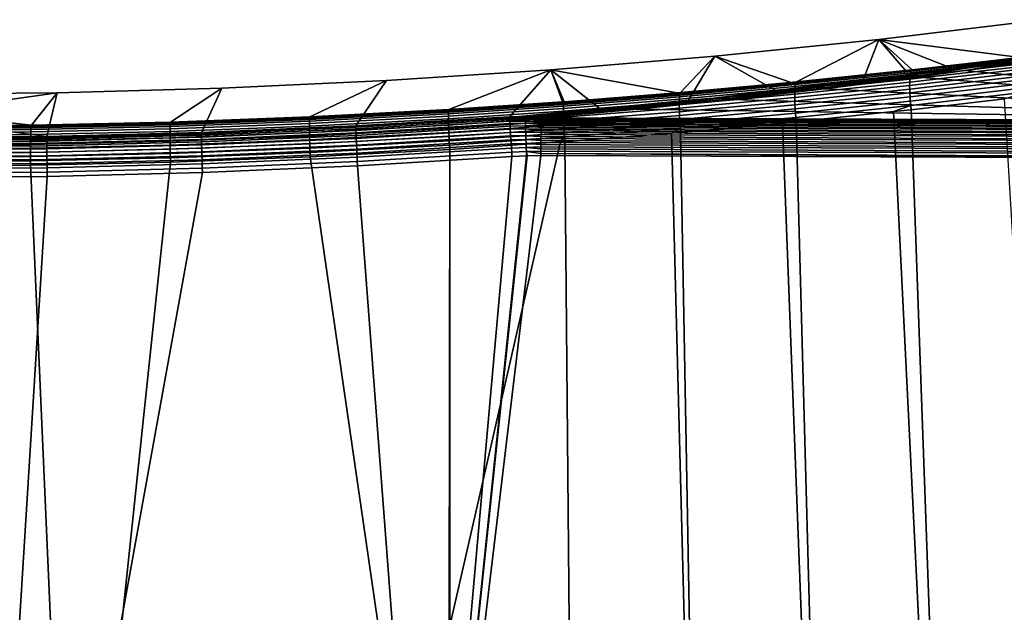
# Model space of a CAD drawing. Header units: metres. Extents: x -109 to 109, y -100 to 58.
# Tile 78 of 256: x -56 to -34, y -11 to 2. Entities that reach past the tile are written whole.
import ezdxf

# ---------------------------------------------------------------- set-up
doc = ezdxf.new("R2010")
doc.units = ezdxf.units.M
doc.layers.add('solid_21_062_100_XXX', color=7, linetype='CONTINUOUS')

msp = doc.modelspace()

# ---------------------------------------------------------------- linework, layer by layer
at = {"layer": 'solid_21_062_100_XXX'}
for points in [[(-36.555103, 1.713891, 0.004598), (-32.886032, 2.157835, 0.004598), (-32.912502, 1.360611, -15.32919), (-34.920483, 1.068668, -16.136129)], [(-33.386322, 1.309045, 21.617004), (-33.229408, 1.328146, 21.642967), (-32.886032, 2.157835, 0.004598), (-36.555103, 1.713891, 0.004598)], [(-40.232231, 1.337943, 0.004598), (-36.555103, 1.713891, 0.004598), (-36.904118, 0.803928, -16.867844), (-38.86692, 0.565017, -17.528093)], [(-38.520229, 0.748226, 20.906935), (-38.400978, 0.759844, 20.920378), (-36.555103, 1.713891, 0.004598), (-40.232231, 1.337943, 0.004598)], [(-38.400978, 0.759844, 20.920378), (-35.952805, 1.013153, 21.228325), (-36.555103, 1.713891, 0.004598)], [(-35.991997, 0.910219, -16.672655), (-36.904118, 0.803928, -16.867844), (-36.555103, 1.713891, 0.004598), (-34.920483, 1.068668, -16.136129)], [(-35.808796, 1.028933, 21.248341), (-33.386322, 1.309045, 21.617004), (-36.555103, 1.713891, 0.004598)], [(-35.952805, 1.013153, 21.228325), (-35.808796, 1.028933, 21.248341), (-36.555103, 1.713891, 0.004598)], [(-43.915226, 1.030213, 0.004598), (-40.232231, 1.337943, 0.004598), (-40.827888, 0.34912, -18.124794), (-42.810684, 0.153898, -18.664402)], [(-41.086418, 0.514382, 20.652426), (-41.003876, 0.521423, 20.659582), (-40.232231, 1.337943, 0.004598), (-43.915226, 1.030213, 0.004598)], [(-41.003876, 0.521423, 20.659582), (-38.520229, 0.748226, 20.906935), (-40.232231, 1.337943, 0.004598)], [(-40.263176, 0.396638, -18.089783), (-40.827888, 0.34912, -18.124794), (-40.232231, 1.337943, 0.004598), (-38.86692, 0.565017, -17.528093)], [(-35.820786, 1.018727, 21.344711), (-33.229408, 1.328146, 21.642967), (-33.386322, 1.309045, 21.617004)], [(-35.820786, 1.018727, 21.344711), (-33.243641, 1.31756, 21.738672), (-33.229408, 1.328146, 21.642967)], [(-33.895378, 1.202046, -15.867391), (-34.920483, 1.068668, -16.136129), (-32.912502, 1.360611, -15.32919)], [(-31.826374, 1.515868, -15.001412), (-33.895378, 1.202046, -15.867391), (-32.912502, 1.360611, -15.32919)], [(-33.742233, 1.200497, -15.939718), (-33.895378, 1.202046, -15.867391), (-31.826374, 1.515868, -15.001412)], [(-31.684217, 1.51435, -15.075087), (-33.742233, 1.200497, -15.939718), (-31.826374, 1.515868, -15.001412)], [(-33.59164, 1.187642, -16.010738), (-33.742233, 1.200497, -15.939718), (-31.684217, 1.51435, -15.075087)], [(-33.895378, 1.202046, -15.867391), (-35.991997, 0.910219, -16.672655), (-34.920483, 1.068668, -16.136129)], [(-35.827724, 0.908358, -16.744493), (-35.991997, 0.910219, -16.672655), (-33.895378, 1.202046, -15.867391)], [(-35.859554, 0.818264, 21.78178), (-35.862148, 0.751624, 21.853081), (-33.294579, 1.049879, 22.243839), (-33.290958, 1.116401, 22.172903)], [(-35.855152, 0.876868, 21.703823), (-35.859554, 0.818264, 21.78178), (-33.290958, 1.116401, 22.172903), (-33.285278, 1.174969, 22.095394)], [(-35.848991, 0.926749, 21.620127), (-35.855152, 0.876868, 21.703823), (-33.285278, 1.174969, 22.095394), (-33.277607, 1.224898, 22.012218)], [(-35.841145, 0.967318, 21.531673), (-35.848991, 0.926749, 21.620127), (-33.277607, 1.224898, 22.012218), (-33.268032, 1.265605, 21.924347)], [(-35.831707, 0.998098, 21.439507), (-35.841145, 0.967318, 21.531673), (-33.268032, 1.265605, 21.924347), (-33.256664, 1.296613, 21.832808)], [(-35.820786, 1.018727, 21.344711), (-35.831707, 0.998098, 21.439507), (-33.256664, 1.296613, 21.832808), (-33.243641, 1.31756, 21.738672)], [(-33.742233, 1.200497, -15.939718), (-35.827724, 0.908358, -16.744493), (-33.895378, 1.202046, -15.867391)], [(-35.6665, 0.895195, -16.815004), (-35.827724, 0.908358, -16.744493), (-33.742233, 1.200497, -15.939718)], [(-35.820786, 1.018727, 21.344711), (-33.386322, 1.309045, 21.617004), (-35.808796, 1.028933, 21.248341)], [(-33.742233, 1.200497, -15.939718), (-33.59164, 1.187642, -16.010738), (-34.621212, 1.014578, -16.491978), (-35.6665, 0.895195, -16.815004)], [(-33.59164, 1.187642, -16.010738), (-33.557377, 1.166906, -16.073458), (-34.621212, 1.014578, -16.491978)], [(-23.166414, -0.126966, -19.628342), (-34.621212, 1.014578, -16.491978), (-33.557377, 1.166906, -16.073458)], [(-49.323391, -0.026348, 20.232595), (-46.206066, 0.139978, 20.341946), (-43.915226, 1.030213, 0.004598), (-47.603188, 0.790763, 0.004598)], [(-43.915226, 1.030213, 0.004598), (-44.839008, -0.021875, -19.150274), (-48.290192, -0.229118, -19.115562), (-47.603188, 0.790763, 0.004598)], [(-46.206066, 0.139978, 20.341946), (-43.649094, 0.311658, 20.464268), (-43.915226, 1.030213, 0.004598)], [(-44.625717, -0.016769, -19.230608), (-44.839008, -0.021875, -19.150274), (-43.915226, 1.030213, 0.004598), (-42.810684, 0.153898, -18.664402)], [(-43.615074, 0.314148, 20.466337), (-41.086418, 0.514382, 20.652426), (-43.915226, 1.030213, 0.004598)], [(-43.649094, 0.311658, 20.464268), (-43.615074, 0.314148, 20.466337), (-43.915226, 1.030213, 0.004598)], [(-38.433071, 0.658634, 21.294333), (-38.437695, 0.608796, 21.378473), (-35.855152, 0.876868, 21.703823), (-35.848991, 0.926749, 21.620127)], [(-38.426983, 0.699082, 21.205385), (-38.433071, 0.658634, 21.294333), (-35.848991, 0.926749, 21.620127), (-35.841145, 0.967318, 21.531673)], [(-38.41951, 0.729661, 21.112682), (-38.426983, 0.699082, 21.205385), (-35.841145, 0.967318, 21.531673), (-35.831707, 0.998098, 21.439507)], [(-38.410736, 0.75001, 21.017321), (-38.41951, 0.729661, 21.112682), (-35.831707, 0.998098, 21.439507), (-35.820786, 1.018727, 21.344711)], [(-38.410736, 0.75001, 21.017321), (-35.808796, 1.028933, 21.248341), (-35.952805, 1.013153, 21.228325)], [(-38.410736, 0.75001, 21.017321), (-35.820786, 1.018727, 21.344711), (-35.808796, 1.028933, 21.248341)], [(-38.410736, 0.75001, 21.017321), (-35.952805, 1.013153, 21.228325), (-38.400978, 0.759844, 20.920378)], [(-35.991997, 0.910219, -16.672655), (-38.11517, 0.641413, -17.414379), (-36.904118, 0.803928, -16.867844)], [(-37.93969, 0.638949, -17.486624), (-38.11517, 0.641413, -17.414379), (-35.991997, 0.910219, -16.672655)], [(-35.827724, 0.908358, -16.744493), (-37.93969, 0.638949, -17.486624), (-35.991997, 0.910219, -16.672655)], [(-37.767761, 0.625199, -17.557484), (-37.93969, 0.638949, -17.486624), (-35.827724, 0.908358, -16.744493)], [(-35.6665, 0.895195, -16.815004), (-35.678524, 0.869841, -16.889637), (-37.773472, 0.602599, -17.623878), (-37.767761, 0.625199, -17.557484)], [(-35.6665, 0.895195, -16.815004), (-37.767761, 0.625199, -17.557484), (-35.827724, 0.908358, -16.744493)], [(-35.862148, 0.751624, 21.853081), (-35.8629, 0.677734, 21.916883), (-33.296097, 0.976181, 22.307371), (-33.294579, 1.049879, 22.243839)], [(-35.8629, 0.677734, 21.916883), (-35.861805, 0.597463, 21.972441), (-33.295494, 0.896168, 22.362759), (-33.296097, 0.976181, 22.307371)], [(-35.861805, 0.597463, 21.972441), (-35.858875, 0.511755, 22.019096), (-33.292778, 0.810776, 22.409353), (-33.295494, 0.896168, 22.362759)], [(-23.166414, -0.126966, -19.628342), (-35.678524, 0.869841, -16.889637), (-34.621212, 1.014578, -16.491978)], [(-35.6665, 0.895195, -16.815004), (-34.621212, 1.014578, -16.491978), (-35.678524, 0.869841, -16.889637)], [(-52.446045, -0.144148, 20.123062), (-49.323391, -0.026348, 20.232595), (-47.603188, 0.790763, 0.004598), (-51.295238, 0.619654, 0.004598)], [(-47.603188, 0.790763, 0.004598), (-48.290192, -0.229118, -19.115562), (-51.754845, -0.377173, -19.080715), (-51.295238, 0.619654, 0.004598)], [(-41.023434, 0.461411, 20.945961), (-41.027733, 0.421066, 21.035316), (-38.433071, 0.658634, 21.294333), (-38.426983, 0.699082, 21.205385)], [(-41.01796, 0.491818, 20.852816), (-41.023434, 0.461411, 20.945961), (-38.426983, 0.699082, 21.205385), (-38.41951, 0.729661, 21.112682)], [(-41.011368, 0.511926, 20.756989), (-41.01796, 0.491818, 20.852816), (-38.41951, 0.729661, 21.112682), (-38.410736, 0.75001, 21.017321)], [(-41.011368, 0.511926, 20.756989), (-38.400978, 0.759844, 20.920378), (-38.520229, 0.748226, 20.906935)], [(-41.011368, 0.511926, 20.756989), (-38.410736, 0.75001, 21.017321), (-38.400978, 0.759844, 20.920378)], [(-41.011368, 0.511926, 20.756989), (-38.520229, 0.748226, 20.906935), (-41.003876, 0.521423, 20.659582)], [(-38.11517, 0.641413, -17.414379), (-38.86692, 0.565017, -17.528093), (-36.904118, 0.803928, -16.867844)], [(-38.440804, 0.550158, 21.45681), (-38.442364, 0.483413, 21.528418), (-35.862148, 0.751624, 21.853081), (-35.859554, 0.818264, 21.78178)], [(-38.442364, 0.483413, 21.528418), (-38.442352, 0.409352, 21.592445), (-35.8629, 0.677734, 21.916883), (-35.862148, 0.751624, 21.853081)], [(-38.442352, 0.409352, 21.592445), (-38.440769, 0.328851, 21.64814), (-35.861805, 0.597463, 21.972441), (-35.8629, 0.677734, 21.916883)], [(-38.437695, 0.608796, 21.378473), (-38.440804, 0.550158, 21.45681), (-35.859554, 0.818264, 21.78178), (-35.855152, 0.876868, 21.703823)], [(-23.166414, -0.126966, -19.628342), (-37.773472, 0.602599, -17.623878), (-35.678524, 0.869841, -16.889637)], [(-35.858875, 0.511755, 22.019096), (-35.854141, 0.421618, 22.056301), (-33.287983, 0.721004, 22.446608), (-33.292778, 0.810776, 22.409353)], [(-35.854141, 0.421618, 22.056301), (-35.847664, 0.328115, 22.08362), (-33.281162, 0.6279, 22.474091), (-33.287983, 0.721004, 22.446608)], [(-54.990025, 0.516962, 0.004598), (-58.6856, -0.005937, -9.514755), (-58.685604, 0.482733, 0.004598)], [(-54.990025, 0.516962, 0.004598), (-58.685604, 0.482733, 0.004598), (-58.685604, 0.124339, 9.962011), (-55.57016, -0.213203, 20.013479)], [(-54.990025, 0.516962, 0.004598), (-55.221516, -0.465282, -19.045849), (-58.6856, -0.005937, -9.514755)], [(-55.57016, -0.213203, 20.013479), (-52.446045, -0.144148, 20.123062), (-51.295238, 0.619654, 0.004598), (-54.990025, 0.516962, 0.004598)], [(-51.295238, 0.619654, 0.004598), (-51.754845, -0.377173, -19.080715), (-55.221516, -0.465282, -19.045849), (-54.990025, 0.516962, 0.004598)], [(-43.628113, 0.254705, 20.753786), (-43.6306, 0.214444, 20.84346), (-41.027733, 0.421066, 21.035316), (-41.023434, 0.461411, 20.945961)], [(-43.62466, 0.284971, 20.660294), (-43.628113, 0.254705, 20.753786), (-41.023434, 0.461411, 20.945961), (-41.01796, 0.491818, 20.852816)], [(-43.620285, 0.30488, 20.5641), (-43.62466, 0.284971, 20.660294), (-41.01796, 0.491818, 20.852816), (-41.011368, 0.511926, 20.756989)], [(-43.620285, 0.30488, 20.5641), (-41.003876, 0.521423, 20.659582), (-41.086418, 0.514382, 20.652426)], [(-43.620285, 0.30488, 20.5641), (-41.011368, 0.511926, 20.756989), (-41.003876, 0.521423, 20.659582)], [(-43.620285, 0.30488, 20.5641), (-41.086418, 0.514382, 20.652426), (-43.615074, 0.314148, 20.466337)], [(-41.032604, 0.312595, 21.198467), (-41.033119, 0.245758, 21.270323), (-38.442364, 0.483413, 21.528418), (-38.440804, 0.550158, 21.45681)], [(-41.033119, 0.245758, 21.270323), (-41.032341, 0.171547, 21.334532), (-38.442352, 0.409352, 21.592445), (-38.442364, 0.483413, 21.528418)], [(-41.030804, 0.371263, 21.11982), (-41.032604, 0.312595, 21.198467), (-38.440804, 0.550158, 21.45681), (-38.437695, 0.608796, 21.378473)], [(-41.027733, 0.421066, 21.035316), (-41.030804, 0.371263, 21.11982), (-38.437695, 0.608796, 21.378473), (-38.433071, 0.658634, 21.294333)], [(-38.11517, 0.641413, -17.414379), (-40.263176, 0.396638, -18.089783), (-38.86692, 0.565017, -17.528093)], [(-40.076454, 0.393268, -18.163366), (-40.263176, 0.396638, -18.089783), (-38.11517, 0.641413, -17.414379)], [(-37.93969, 0.638949, -17.486624), (-40.076454, 0.393268, -18.163366), (-38.11517, 0.641413, -17.414379)], [(-39.893784, 0.378642, -18.235472), (-40.076454, 0.393268, -18.163366), (-37.93969, 0.638949, -17.486624)], [(-37.767761, 0.625199, -17.557484), (-39.893784, 0.378642, -18.235472), (-37.93969, 0.638949, -17.486624)], [(-39.893784, 0.378642, -18.235472), (-37.767761, 0.625199, -17.557484), (-37.773472, 0.602599, -17.623878), (-39.861881, 0.361884, -18.285236)], [(-23.166414, -0.126966, -19.628342), (-39.861881, 0.361884, -18.285236), (-37.773472, 0.602599, -17.623878)], [(-38.440769, 0.328851, 21.64814), (-38.437637, 0.242862, 21.694839), (-35.858875, 0.511755, 22.019096), (-35.861805, 0.597463, 21.972441)], [(-38.437637, 0.242862, 21.694839), (-38.432987, 0.152403, 21.731993), (-35.854141, 0.421618, 22.056301), (-35.858875, 0.511755, 22.019096)], [(-35.847664, 0.328115, 22.08362), (-35.839516, 0.232344, 22.100729), (-33.272396, 0.532554, 22.491478), (-33.281162, 0.6279, 22.474091)], [(-35.839516, 0.232344, 22.100729), (-35.830486, 0.135363, 22.10734), (-33.734978, 0.378308, 22.421394), (-33.272396, 0.532554, 22.491478)], [(-43.6306, 0.214444, 20.84346), (-43.628113, 0.254705, 20.753786), (-46.212521, 0.080952, 20.630152), (-46.2132, 0.040755, 20.720051)], [(-43.628113, 0.254705, 20.753786), (-43.62466, 0.284971, 20.660294), (-46.21109, 0.111108, 20.536415), (-46.212521, 0.080952, 20.630152)], [(-43.62466, 0.284971, 20.660294), (-43.620285, 0.30488, 20.5641), (-46.208931, 0.130863, 20.43996), (-46.21109, 0.111108, 20.536415)], [(-46.208931, 0.130863, 20.43996), (-43.615074, 0.314148, 20.466337), (-43.649094, 0.311658, 20.464268)], [(-43.620285, 0.30488, 20.5641), (-43.615074, 0.314148, 20.466337), (-46.208931, 0.130863, 20.43996)], [(-46.208931, 0.130863, 20.43996), (-43.649094, 0.311658, 20.464268), (-46.206066, 0.139978, 20.341946)], [(-43.632095, 0.164668, 20.928246), (-43.63258, 0.105972, 21.007133), (-41.032604, 0.312595, 21.198467), (-41.030804, 0.371263, 21.11982)], [(-43.63258, 0.105972, 21.007133), (-43.632046, 0.039055, 21.079178), (-41.033119, 0.245758, 21.270323), (-41.032604, 0.312595, 21.198467)], [(-43.6306, 0.214444, 20.84346), (-43.632095, 0.164668, 20.928246), (-41.030804, 0.371263, 21.11982), (-41.027733, 0.421066, 21.035316)], [(-43.632046, 0.039055, 21.079178), (-43.630501, -0.035282, 21.14352), (-41.032341, 0.171547, 21.334532), (-41.033119, 0.245758, 21.270323)], [(-42.434231, 0.176899, -18.696093), (-42.810684, 0.153898, -18.664402), (-40.827888, 0.34912, -18.124794)], [(-40.263176, 0.396638, -18.089783), (-42.434231, 0.176899, -18.696093), (-40.827888, 0.34912, -18.124794)], [(-42.236259, 0.172311, -18.771986), (-42.434231, 0.176899, -18.696093), (-40.263176, 0.396638, -18.089783)], [(-40.076454, 0.393268, -18.163366), (-42.236259, 0.172311, -18.771986), (-40.263176, 0.396638, -18.089783)], [(-42.042835, 0.156508, -18.846266), (-42.236259, 0.172311, -18.771986), (-40.076454, 0.393268, -18.163366)], [(-40.076454, 0.393268, -18.163366), (-39.893784, 0.378642, -18.235472), (-41.970928, 0.144716, -18.881901), (-42.042835, 0.156508, -18.846266)], [(-39.893784, 0.378642, -18.235472), (-39.861881, 0.361884, -18.285236), (-41.970928, 0.144716, -18.881901)], [(-23.166414, -0.126966, -19.628342), (-41.970928, 0.144716, -18.881901), (-39.861881, 0.361884, -18.285236)], [(-41.032341, 0.171547, 21.334532), (-41.030281, 0.090846, 21.390331), (-38.440769, 0.328851, 21.64814), (-38.442352, 0.409352, 21.592445)], [(-41.030281, 0.090846, 21.390331), (-41.026958, 0.004612, 21.437059), (-38.437637, 0.242862, 21.694839), (-38.440769, 0.328851, 21.64814)], [(-41.026958, 0.004612, 21.437059), (-41.022415, -0.086127, 21.474157), (-38.432987, 0.152403, 21.731993), (-38.437637, 0.242862, 21.694839)], [(-38.432987, 0.152403, 21.731993), (-38.426884, 0.058544, 21.759159), (-35.847664, 0.328115, 22.08362), (-35.854141, 0.421618, 22.056301)], [(-38.426884, 0.058544, 21.759159), (-38.419388, -0.037604, 21.776016), (-35.839516, 0.232344, 22.100729), (-35.847664, 0.328115, 22.08362)], [(-38.419388, -0.037604, 21.776016), (-38.411106, -0.134954, 21.782276), (-36.224087, 0.092077, 22.053375), (-35.839516, 0.232344, 22.100729)], [(-35.839516, 0.232344, 22.100729), (-36.224087, 0.092077, 22.053375), (-35.830486, 0.135363, 22.10734)], [(-35.830486, 0.135363, 22.10734), (-35.031403, -22.182148, 22.221777), (-32.383881, -22.181999, 22.647903), (-33.734978, 0.378308, 22.421394)], [(-55.57016, -0.213203, 20.013479), (-58.685604, 0.124339, 9.962011), (-58.685616, -0.233507, 19.904194)], [(-46.2132, 0.040755, 20.720051), (-49.332081, -0.125512, 20.610826), (-49.332783, -0.175297, 20.695833), (-46.213123, -0.009003, 20.805037)], [(-46.212521, 0.080952, 20.630152), (-49.330772, -0.085304, 20.520901), (-49.332081, -0.125512, 20.610826), (-46.2132, 0.040755, 20.720051)], [(-46.21109, 0.111108, 20.536415), (-49.328869, -0.055154, 20.427134), (-49.330772, -0.085304, 20.520901), (-46.212521, 0.080952, 20.630152)], [(-46.208931, 0.130863, 20.43996), (-49.326401, -0.035423, 20.330647), (-49.328869, -0.055154, 20.427134), (-46.21109, 0.111108, 20.536415)], [(-46.208931, 0.130863, 20.43996), (-46.206066, 0.139978, 20.341946), (-49.323391, -0.026348, 20.232595), (-49.326401, -0.035423, 20.330647)], [(-43.632095, 0.164668, 20.928246), (-43.6306, 0.214444, 20.84346), (-46.2132, 0.040755, 20.720051), (-46.213123, -0.009003, 20.805037)], [(-43.63258, 0.105972, 21.007133), (-43.632095, 0.164668, 20.928246), (-46.213123, -0.009003, 20.805037), (-46.212292, -0.067724, 20.884089)], [(-43.632046, 0.039055, 21.079178), (-43.63258, 0.105972, 21.007133), (-46.212292, -0.067724, 20.884089), (-46.210712, -0.134707, 20.956263)], [(-43.630501, -0.035282, 21.14352), (-43.632046, 0.039055, 21.079178), (-46.210712, -0.134707, 20.956263), (-46.208408, -0.209148, 21.020693)], [(-44.589943, -0.017021, -19.244123), (-44.625717, -0.016769, -19.230608), (-42.810684, 0.153898, -18.664402), (-42.434231, 0.176899, -18.696093)], [(-44.482437, -0.01973, -19.284714), (-44.589943, -0.017021, -19.244123), (-42.434231, 0.176899, -18.696093)], [(-44.415874, -0.022908, -19.309843), (-44.482437, -0.01973, -19.284714), (-42.434231, 0.176899, -18.696093)], [(-44.352345, -0.027048, -19.333868), (-44.415874, -0.022908, -19.309843), (-42.434231, 0.176899, -18.696093), (-42.236259, 0.172311, -18.771986)], [(-44.211376, -0.040231, -19.387266), (-44.352345, -0.027048, -19.333868), (-42.236259, 0.172311, -18.771986)], [(-42.236259, 0.172311, -18.771986), (-42.042835, 0.156508, -18.846266), (-44.129009, -0.050568, -19.418442), (-44.211376, -0.040231, -19.387266)], [(-42.042835, 0.156508, -18.846266), (-41.970928, 0.144716, -18.881901), (-44.129009, -0.050568, -19.418442)], [(-23.166414, -0.126966, -19.628342), (-44.129009, -0.050568, -19.418442), (-41.970928, 0.144716, -18.881901)], [(-43.630501, -0.035282, 21.14352), (-43.62796, -0.116154, 21.199396), (-41.030281, 0.090846, 21.390331), (-41.032341, 0.171547, 21.334532)], [(-43.62796, -0.116154, 21.199396), (-43.624462, -0.202594, 21.246134), (-41.026958, 0.004612, 21.437059), (-41.030281, 0.090846, 21.390331)], [(-43.624462, -0.202594, 21.246134), (-43.620041, -0.293571, 21.283176), (-41.022415, -0.086127, 21.474157), (-41.026958, 0.004612, 21.437059)], [(-41.022415, -0.086127, 21.474157), (-41.016708, -0.180295, 21.501186), (-38.426884, 0.058544, 21.759159), (-38.432987, 0.152403, 21.731993)], [(-41.016708, -0.180295, 21.501186), (-41.009899, -0.27677, 21.517822), (-38.419388, -0.037604, 21.776016), (-38.426884, 0.058544, 21.759159)], [(-38.411106, -0.134954, 21.782276), (-37.813782, -22.179329, 21.851494), (-35.125832, -22.182104, 22.207914), (-36.224087, 0.092077, 22.053375)], [(-36.224087, 0.092077, 22.053375), (-35.125832, -22.182104, 22.207914), (-35.031403, -22.182148, 22.221777), (-35.830486, 0.135363, 22.10734)], [(-55.57346, -0.222189, 20.111595), (-55.57016, -0.213203, 20.013479), (-58.685616, -0.233507, 19.904194), (-58.689041, -0.242446, 20.002346)], [(-55.221516, -0.465282, -19.045849), (-58.685669, -0.493421, -19.011005), (-58.6856, -0.005937, -9.514755)], [(-55.581963, -0.312176, 20.391954), (-52.456295, -0.243229, 20.501415), (-52.454357, -0.203019, 20.411463), (-55.579395, -0.271974, 20.301975)], [(-55.579395, -0.271974, 20.301975), (-52.454357, -0.203019, 20.411463), (-52.451984, -0.172883, 20.317665), (-55.57655, -0.241858, 20.208147)], [(-55.57655, -0.241858, 20.208147), (-52.451984, -0.172883, 20.317665), (-52.449203, -0.15318, 20.221146), (-55.57346, -0.222189, 20.111595)], [(-52.449203, -0.15318, 20.221146), (-52.446045, -0.144148, 20.123062), (-55.57016, -0.213203, 20.013479), (-55.57346, -0.222189, 20.111595)], [(-52.458778, -0.351824, 20.665525), (-49.332867, -0.234062, 20.7749), (-49.332783, -0.175297, 20.695833), (-52.457775, -0.29303, 20.586443)], [(-52.457775, -0.29303, 20.586443), (-49.332783, -0.175297, 20.695833), (-49.332081, -0.125512, 20.610826), (-52.456295, -0.243229, 20.501415)], [(-52.456295, -0.243229, 20.501415), (-49.332081, -0.125512, 20.610826), (-49.330772, -0.085304, 20.520901), (-52.454357, -0.203019, 20.411463)], [(-52.454357, -0.203019, 20.411463), (-49.330772, -0.085304, 20.520901), (-49.328869, -0.055154, 20.427134), (-52.451984, -0.172883, 20.317665)], [(-52.451984, -0.172883, 20.317665), (-49.328869, -0.055154, 20.427134), (-49.326401, -0.035423, 20.330647), (-52.449203, -0.15318, 20.221146)], [(-49.326401, -0.035423, 20.330647), (-49.323391, -0.026348, 20.232595), (-52.446045, -0.144148, 20.123062), (-52.449203, -0.15318, 20.221146)], [(-46.213123, -0.009003, 20.805037), (-49.332783, -0.175297, 20.695833), (-49.332867, -0.234062, 20.7749), (-46.212292, -0.067724, 20.884089)], [(-46.212292, -0.067724, 20.884089), (-49.332867, -0.234062, 20.7749), (-49.332333, -0.301103, 20.847082), (-46.210712, -0.134707, 20.956263)], [(-46.210712, -0.134707, 20.956263), (-49.332333, -0.301103, 20.847082), (-49.331188, -0.375617, 20.911514), (-46.208408, -0.209148, 21.020693)], [(-46.208408, -0.209148, 21.020693), (-49.331188, -0.375617, 20.911514), (-49.329449, -0.45671, 20.967424), (-46.205406, -0.290157, 21.076609)], [(-48.290646, -0.239438, -19.212616), (-48.290192, -0.229118, -19.115562), (-44.839008, -0.021875, -19.150274), (-44.839352, -0.032189, -19.247316)], [(-44.839352, -0.032189, -19.247316), (-44.838882, -0.052934, -19.342676), (-48.290535, -0.260191, -19.307985), (-48.290646, -0.239438, -19.212616)], [(-44.838882, -0.052934, -19.342676), (-44.837685, -0.083856, -19.435232), (-48.289871, -0.291135, -19.400551), (-48.290535, -0.260191, -19.307985)], [(-44.837685, -0.083856, -19.435232), (-44.835773, -0.124592, -19.523893), (-48.288662, -0.331906, -19.48922), (-48.289871, -0.291135, -19.400551)], [(-44.835773, -0.124592, -19.523893), (-44.833172, -0.174663, -19.60762), (-48.286926, -0.382025, -19.572952), (-48.288662, -0.331906, -19.48922)], [(-44.833172, -0.174663, -19.60762), (-44.82991, -0.233482, -19.685427), (-48.284679, -0.440902, -19.650763), (-48.286926, -0.382025, -19.572952)], [(-43.62796, -0.116154, 21.199396), (-43.630501, -0.035282, 21.14352), (-46.208408, -0.209148, 21.020693), (-46.205406, -0.290157, 21.076609)], [(-43.624462, -0.202594, 21.246134), (-43.62796, -0.116154, 21.199396), (-46.205406, -0.290157, 21.076609), (-46.201736, -0.376764, 21.123343)], [(-43.620041, -0.293571, 21.283176), (-43.624462, -0.202594, 21.246134), (-46.201736, -0.376764, 21.123343), (-46.197453, -0.467932, 21.160332)], [(-44.839352, -0.032189, -19.247316), (-44.839008, -0.021875, -19.150274), (-44.625717, -0.016769, -19.230608)], [(-44.839352, -0.032189, -19.247316), (-44.625717, -0.016769, -19.230608), (-44.589943, -0.017021, -19.244123)], [(-44.839352, -0.032189, -19.247316), (-44.589943, -0.017021, -19.244123), (-44.482437, -0.01973, -19.284714)], [(-44.4841, -0.043297, -19.376358), (-44.838882, -0.052934, -19.342676), (-44.839352, -0.032189, -19.247316), (-44.482437, -0.01973, -19.284714)], [(-44.483829, -0.076436, -19.465364), (-44.837685, -0.083856, -19.435232), (-44.838882, -0.052934, -19.342676), (-44.4841, -0.043297, -19.376358)], [(-44.4832, -0.118763, -19.550386), (-44.835773, -0.124592, -19.523893), (-44.837685, -0.083856, -19.435232), (-44.483829, -0.076436, -19.465364)], [(-44.482212, -0.169808, -19.630474), (-44.833172, -0.174663, -19.60762), (-44.835773, -0.124592, -19.523893), (-44.4832, -0.118763, -19.550386)], [(-44.480885, -0.229002, -19.704737), (-44.82991, -0.233482, -19.685427), (-44.833172, -0.174663, -19.60762), (-44.482212, -0.169808, -19.630474)], [(-44.4841, -0.043297, -19.376358), (-44.482437, -0.01973, -19.284714), (-44.415874, -0.022908, -19.309843)], [(-44.4841, -0.043297, -19.376358), (-44.415874, -0.022908, -19.309843), (-44.352345, -0.027048, -19.333868)], [(-44.4841, -0.043297, -19.376358), (-44.352345, -0.027048, -19.333868), (-44.211376, -0.040231, -19.387266)], [(-44.4841, -0.043297, -19.376358), (-44.211376, -0.040231, -19.387266), (-44.129009, -0.050568, -19.418442)], [(-44.483829, -0.076436, -19.465364), (-44.4841, -0.043297, -19.376358), (-44.129009, -0.050568, -19.418442), (-44.129547, -0.068957, -19.464907)], [(-44.129547, -0.068957, -19.464907), (-44.130081, -0.089896, -19.510279), (-44.483829, -0.076436, -19.465364)], [(-44.130608, -0.113322, -19.55442), (-44.4832, -0.118763, -19.550386), (-44.483829, -0.076436, -19.465364), (-44.130081, -0.089896, -19.510279)], [(-44.130608, -0.113322, -19.55442), (-44.13113, -0.139161, -19.597193), (-44.4832, -0.118763, -19.550386)], [(-44.131645, -0.167336, -19.638464), (-44.482212, -0.169808, -19.630474), (-44.4832, -0.118763, -19.550386), (-44.13113, -0.139161, -19.597193)], [(-44.131645, -0.167336, -19.638464), (-44.132153, -0.197757, -19.678108), (-44.482212, -0.169808, -19.630474)], [(-44.132652, -0.230333, -19.716003), (-44.480885, -0.229002, -19.704737), (-44.482212, -0.169808, -19.630474), (-44.132153, -0.197757, -19.678108)], [(-2.206956, -0.350552, -20.09791), (-2.207941, -0.417756, -20.171833), (-44.132652, -0.230333, -19.716003), (-44.132153, -0.197757, -19.678108)], [(-2.206956, -0.350552, -20.09791), (-44.132153, -0.197757, -19.678108), (-44.131645, -0.167336, -19.638464)], [(-2.205933, -0.291956, -20.016993), (-2.206956, -0.350552, -20.09791), (-44.131645, -0.167336, -19.638464), (-44.13113, -0.139161, -19.597193)], [(-2.205933, -0.291956, -20.016993), (-44.13113, -0.139161, -19.597193), (-44.130608, -0.113322, -19.55442)], [(-2.204883, -0.242691, -19.93008), (-2.205933, -0.291956, -20.016993), (-44.130608, -0.113322, -19.55442), (-44.130081, -0.089896, -19.510279)], [(-2.204883, -0.242691, -19.93008), (-44.130081, -0.089896, -19.510279), (-44.129547, -0.068957, -19.464907)], [(-44.129547, -0.068957, -19.464907), (-44.129009, -0.050568, -19.418442), (-23.166414, -0.126966, -19.628342), (-2.204883, -0.242691, -19.93008)], [(-43.620041, -0.293571, 21.283176), (-43.614754, -0.387999, 21.310083), (-41.016708, -0.180295, 21.501186), (-41.022415, -0.086127, 21.474157)], [(-43.614754, -0.387999, 21.310083), (-43.608662, -0.484751, 21.326532), (-41.009899, -0.27677, 21.517822), (-41.016708, -0.180295, 21.501186)], [(-41.009899, -0.27677, 21.517822), (-41.002392, -0.374434, 21.523767), (-38.714737, -0.164666, 21.748478), (-38.419388, -0.037604, 21.776016)], [(-41.002392, -0.374434, 21.523767), (-40.605457, -22.173361, 21.558975), (-37.878719, -22.179226, 21.843794), (-38.714737, -0.164666, 21.748478)], [(-38.419388, -0.037604, 21.776016), (-38.714737, -0.164666, 21.748478), (-38.411106, -0.134954, 21.782276)], [(-38.714737, -0.164666, 21.748478), (-37.878719, -22.179226, 21.843794), (-37.813782, -22.179329, 21.851494), (-38.411106, -0.134954, 21.782276)], [(-55.58614, -0.420789, 20.556101), (-58.704819, -0.440953, 20.44698), (-58.707424, -0.508072, 20.519188), (-55.587704, -0.487898, 20.6283)], [(-55.584221, -0.36198, 20.477003), (-58.701981, -0.382143, 20.367865), (-58.704819, -0.440953, 20.44698), (-55.58614, -0.420789, 20.556101)], [(-55.581963, -0.312176, 20.391954), (-58.698948, -0.332348, 20.282795), (-58.701981, -0.382143, 20.367865), (-55.584221, -0.36198, 20.477003)], [(-55.579395, -0.271974, 20.301975), (-58.695755, -0.292165, 20.192791), (-58.698948, -0.332348, 20.282795), (-55.581963, -0.312176, 20.391954)], [(-55.57655, -0.241858, 20.208147), (-58.69244, -0.262078, 20.098932), (-58.695755, -0.292165, 20.192791), (-55.579395, -0.271974, 20.301975)], [(-55.57346, -0.222189, 20.111595), (-58.689041, -0.242446, 20.002346), (-58.69244, -0.262078, 20.098932), (-55.57655, -0.241858, 20.208147)], [(-55.588886, -0.562501, 20.692734), (-52.459309, -0.493475, 20.802151), (-52.45929, -0.418907, 20.737717), (-55.587704, -0.487898, 20.6283)], [(-55.587704, -0.487898, 20.6283), (-52.45929, -0.418907, 20.737717), (-52.458778, -0.351824, 20.665525), (-55.58614, -0.420789, 20.556101)], [(-55.58614, -0.420789, 20.556101), (-52.458778, -0.351824, 20.665525), (-52.457775, -0.29303, 20.586443), (-55.584221, -0.36198, 20.477003)], [(-55.584221, -0.36198, 20.477003), (-52.457775, -0.29303, 20.586443), (-52.456295, -0.243229, 20.501415), (-55.581963, -0.312176, 20.391954)], [(-51.755577, -0.439194, -19.365734), (-51.755077, -0.479988, -19.454412), (-55.223541, -0.568097, -19.419584), (-55.223335, -0.527291, -19.330896)], [(-51.755707, -0.408236, -19.273161), (-51.755577, -0.439194, -19.365734), (-55.223335, -0.527291, -19.330896), (-55.222927, -0.49633, -19.238314)], [(-51.755459, -0.38748, -19.17778), (-51.755707, -0.408236, -19.273161), (-55.222927, -0.49633, -19.238314), (-55.222321, -0.475577, -19.142923)], [(-55.222321, -0.475577, -19.142923), (-55.221516, -0.465282, -19.045849), (-51.754845, -0.377173, -19.080715), (-51.755459, -0.38748, -19.17778)], [(-52.459309, -0.493475, 20.802151), (-49.331188, -0.375617, 20.911514), (-49.332333, -0.301103, 20.847082), (-52.45929, -0.418907, 20.737717)], [(-52.458836, -0.574633, 20.858053), (-49.329449, -0.45671, 20.967424), (-49.331188, -0.375617, 20.911514), (-52.459309, -0.493475, 20.802151)], [(-52.45929, -0.418907, 20.737717), (-49.332333, -0.301103, 20.847082), (-49.332867, -0.234062, 20.7749), (-52.458778, -0.351824, 20.665525)], [(-48.290646, -0.239438, -19.212616), (-48.290535, -0.260191, -19.307985), (-51.755707, -0.408236, -19.273161), (-51.755459, -0.38748, -19.17778)], [(-48.290535, -0.260191, -19.307985), (-48.289871, -0.291135, -19.400551), (-51.755577, -0.439194, -19.365734), (-51.755707, -0.408236, -19.273161)], [(-48.289871, -0.291135, -19.400551), (-48.288662, -0.331906, -19.48922), (-51.755077, -0.479988, -19.454412), (-51.755577, -0.439194, -19.365734)], [(-51.755459, -0.38748, -19.17778), (-51.754845, -0.377173, -19.080715), (-48.290192, -0.229118, -19.115562), (-48.290646, -0.239438, -19.212616)], [(-48.288662, -0.331906, -19.48922), (-48.286926, -0.382025, -19.572952), (-51.754204, -0.53014, -19.538151), (-51.755077, -0.479988, -19.454412)], [(-48.286926, -0.382025, -19.572952), (-48.284679, -0.440902, -19.650763), (-51.752975, -0.589059, -19.615967), (-51.754204, -0.53014, -19.538151)], [(-48.284679, -0.440902, -19.650763), (-48.281948, -0.507844, -19.721737), (-51.751404, -0.656052, -19.686943), (-51.752975, -0.589059, -19.615967)], [(-46.205406, -0.290157, 21.076609), (-49.329449, -0.45671, 20.967424), (-49.327129, -0.543412, 21.014141), (-46.201736, -0.376764, 21.123343)], [(-46.201736, -0.376764, 21.123343), (-49.327129, -0.543412, 21.014141), (-49.324265, -0.634683, 21.051107), (-46.197453, -0.467932, 21.160332)], [(-44.82991, -0.233482, -19.685427), (-44.826027, -0.300355, -19.756397), (-48.281948, -0.507844, -19.721737), (-48.284679, -0.440902, -19.650763)], [(-44.826027, -0.300355, -19.756397), (-44.821568, -0.374497, -19.8197), (-48.278767, -0.582065, -19.78504), (-48.281948, -0.507844, -19.721737)], [(-44.821568, -0.374497, -19.8197), (-44.816582, -0.455035, -19.874588), (-48.275173, -0.662691, -19.839926), (-48.278767, -0.582065, -19.78504)], [(-43.614754, -0.387999, 21.310083), (-43.620041, -0.293571, 21.283176), (-46.197453, -0.467932, 21.160332), (-46.192596, -0.562569, 21.187136)], [(-43.608662, -0.484751, 21.326532), (-43.614754, -0.387999, 21.310083), (-46.192596, -0.562569, 21.187136), (-46.187233, -0.659542, 21.203432)], [(-44.479225, -0.295686, -19.772346), (-44.826027, -0.300355, -19.756397), (-44.82991, -0.233482, -19.685427), (-44.480885, -0.229002, -19.704737)], [(-44.477253, -0.369117, -19.832552), (-44.821568, -0.374497, -19.8197), (-44.826027, -0.300355, -19.756397), (-44.479225, -0.295686, -19.772346)], [(-44.474995, -0.448477, -19.88468), (-44.816582, -0.455035, -19.874588), (-44.821568, -0.374497, -19.8197), (-44.477253, -0.369117, -19.832552)], [(-44.133614, -0.301537, -19.786083), (-44.479225, -0.295686, -19.772346), (-44.480885, -0.229002, -19.704737), (-44.133137, -0.264962, -19.752031)], [(-44.132652, -0.230333, -19.716003), (-44.133137, -0.264962, -19.752031), (-44.480885, -0.229002, -19.704737)], [(-44.134518, -0.380071, -19.847837), (-44.477253, -0.369117, -19.832552), (-44.479225, -0.295686, -19.772346), (-44.134071, -0.339946, -19.81805)], [(-44.133614, -0.301537, -19.786083), (-44.134071, -0.339946, -19.81805), (-44.479225, -0.295686, -19.772346)], [(-44.134518, -0.380071, -19.847837), (-44.134945, -0.421787, -19.875351), (-44.474995, -0.448477, -19.88468), (-44.477253, -0.369117, -19.832552)], [(-44.134945, -0.421787, -19.875351), (-44.135353, -0.464966, -19.900507), (-44.474995, -0.448477, -19.88468)], [(-2.209748, -0.574581, -20.295153), (-2.210547, -0.662269, -20.343029), (-44.135353, -0.464966, -19.900507), (-44.134945, -0.421787, -19.875351)], [(-2.209748, -0.574581, -20.295153), (-44.134945, -0.421787, -19.875351), (-44.134518, -0.380071, -19.847837)], [(-2.208876, -0.49274, -20.237852), (-2.209748, -0.574581, -20.295153), (-44.134518, -0.380071, -19.847837), (-44.134071, -0.339946, -19.81805)], [(-2.208876, -0.49274, -20.237852), (-44.134071, -0.339946, -19.81805), (-44.133614, -0.301537, -19.786083)], [(-2.207941, -0.417756, -20.171833), (-2.208876, -0.49274, -20.237852), (-44.133614, -0.301537, -19.786083), (-44.133137, -0.264962, -19.752031)], [(-2.207941, -0.417756, -20.171833), (-44.133137, -0.264962, -19.752031), (-44.132652, -0.230333, -19.716003)], [(-43.608662, -0.484751, 21.326532), (-43.601986, -0.582682, 21.332266), (-41.205528, -0.39186, 21.506361), (-41.009899, -0.27677, 21.517822)], [(-43.601986, -0.582682, 21.332266), (-43.403938, -22.164274, 21.344475), (-40.640453, -22.173265, 21.555807), (-41.205528, -0.39186, 21.506361)], [(-41.009899, -0.27677, 21.517822), (-41.205528, -0.39186, 21.506361), (-41.002392, -0.374434, 21.523767)], [(-41.205528, -0.39186, 21.506361), (-40.640453, -22.173265, 21.555807), (-40.605457, -22.173361, 21.558975), (-41.002392, -0.374434, 21.523767)], [(-55.589676, -0.643704, 20.748631), (-58.711823, -0.663921, 20.639511), (-58.713562, -0.75078, 20.686182), (-55.590065, -0.730532, 20.795317)], [(-55.588886, -0.562501, 20.692734), (-58.709766, -0.582693, 20.583622), (-58.711823, -0.663921, 20.639511), (-55.589676, -0.643704, 20.748631)], [(-55.587704, -0.487898, 20.6283), (-58.707424, -0.508072, 20.519188), (-58.709766, -0.582693, 20.583622), (-55.588886, -0.562501, 20.692734)], [(-55.223537, -0.618266, -19.50333), (-55.223328, -0.67721, -19.58115), (-58.691074, -0.705334, -19.54636), (-58.690262, -0.646384, -19.468534)], [(-55.223541, -0.568097, -19.419584), (-55.223537, -0.618266, -19.50333), (-58.690262, -0.646384, -19.468534), (-58.6894, -0.596212, -19.384781)], [(-55.223335, -0.527291, -19.330896), (-55.223541, -0.568097, -19.419584), (-58.6894, -0.596212, -19.384781), (-58.688488, -0.555407, -19.296087)], [(-55.222927, -0.49633, -19.238314), (-55.223335, -0.527291, -19.330896), (-58.688488, -0.555407, -19.296087), (-58.687546, -0.524451, -19.203493)], [(-55.222321, -0.475577, -19.142923), (-55.222927, -0.49633, -19.238314), (-58.687546, -0.524451, -19.203493), (-58.686581, -0.503708, -19.108093)], [(-58.686581, -0.503708, -19.108093), (-58.685669, -0.493421, -19.011005), (-55.221516, -0.465282, -19.045849), (-55.222321, -0.475577, -19.142923)], [(-55.590065, -0.730532, 20.795317), (-52.45787, -0.661408, 20.904755), (-52.458836, -0.574633, 20.858053), (-55.589676, -0.643704, 20.748631)], [(-55.590046, -0.821943, 20.832233), (-52.456425, -0.75276, 20.941696), (-52.45787, -0.661408, 20.904755), (-55.590065, -0.730532, 20.795317)], [(-55.589676, -0.643704, 20.748631), (-52.458836, -0.574633, 20.858053), (-52.459309, -0.493475, 20.802151), (-55.588886, -0.562501, 20.692734)], [(-51.755077, -0.479988, -19.454412), (-51.754204, -0.53014, -19.538151), (-55.223537, -0.618266, -19.50333), (-55.223541, -0.568097, -19.419584)], [(-51.754204, -0.53014, -19.538151), (-51.752975, -0.589059, -19.615967), (-55.223328, -0.67721, -19.58115), (-55.223537, -0.618266, -19.50333)], [(-51.752975, -0.589059, -19.615967), (-51.751404, -0.656052, -19.686943), (-55.222916, -0.744233, -19.65213), (-55.223328, -0.67721, -19.58115)], [(-51.751404, -0.656052, -19.686943), (-51.749508, -0.730331, -19.750246), (-55.222305, -0.818549, -19.715433), (-55.222916, -0.744233, -19.65213)], [(-52.45787, -0.661408, 20.904755), (-49.327129, -0.543412, 21.014141), (-49.329449, -0.45671, 20.967424), (-52.458836, -0.574633, 20.858053)], [(-52.456425, -0.75276, 20.941696), (-49.324265, -0.634683, 21.051107), (-49.327129, -0.543412, 21.014141), (-52.45787, -0.661408, 20.904755)], [(-52.454521, -0.847593, 20.968433), (-49.320885, -0.72943, 21.077877), (-49.324265, -0.634683, 21.051107), (-52.456425, -0.75276, 20.941696)], [(-48.281948, -0.507844, -19.721737), (-48.278767, -0.582065, -19.78504), (-51.749508, -0.730331, -19.750246), (-51.751404, -0.656052, -19.686943)], [(-48.278767, -0.582065, -19.78504), (-48.275173, -0.662691, -19.839926), (-51.747307, -0.811022, -19.80513), (-51.749508, -0.730331, -19.750246)], [(-48.275173, -0.662691, -19.839926), (-48.271206, -0.748775, -19.88575), (-51.744831, -0.897177, -19.85095), (-51.747307, -0.811022, -19.80513)], [(-46.197453, -0.467932, 21.160332), (-49.324265, -0.634683, 21.051107), (-49.320885, -0.72943, 21.077877), (-46.192596, -0.562569, 21.187136)], [(-46.192596, -0.562569, 21.187136), (-49.320885, -0.72943, 21.077877), (-49.317028, -0.826517, 21.094133), (-46.187233, -0.659542, 21.203432)], [(-46.187233, -0.659542, 21.203432), (-49.317028, -0.826517, 21.094133), (-49.312889, -0.924789, 21.099672), (-46.181847, -0.757713, 21.209011)], [(-44.816582, -0.455035, -19.874588), (-44.811134, -0.541024, -19.920418), (-48.271206, -0.748775, -19.88575), (-48.275173, -0.662691, -19.839926)], [(-44.811134, -0.541024, -19.920418), (-44.805286, -0.631451, -19.95665), (-48.266914, -0.839304, -19.921974), (-48.271206, -0.748775, -19.88575)], [(-44.805286, -0.631451, -19.95665), (-44.799103, -0.725254, -19.982857), (-48.262348, -0.933213, -19.948174), (-48.266914, -0.839304, -19.921974)], [(-46.187233, -0.659542, 21.203432), (-46.181847, -0.757713, 21.209011), (-43.694988, -0.58954, 21.32667), (-43.608662, -0.484751, 21.326532)], [(-43.694988, -0.58954, 21.32667), (-46.181847, -0.757713, 21.209011), (-46.181385, -11.454968, 21.209026)], [(-43.601986, -0.582682, 21.332266), (-43.694988, -0.58954, 21.32667), (-46.181385, -11.454968, 21.209026), (-43.403938, -22.164274, 21.344475)], [(-44.472473, -0.532883, -19.928154), (-44.811134, -0.541024, -19.920418), (-44.816582, -0.455035, -19.874588), (-44.474995, -0.448477, -19.88468)], [(-44.469715, -0.621395, -19.962486), (-44.805286, -0.631451, -19.95665), (-44.811134, -0.541024, -19.920418), (-44.472473, -0.532883, -19.928154)], [(-44.466755, -0.713026, -19.987295), (-44.799103, -0.725254, -19.982857), (-44.805286, -0.631451, -19.95665), (-44.469715, -0.621395, -19.962486)], [(-44.135353, -0.464966, -19.900507), (-44.135742, -0.509475, -19.923227), (-44.472473, -0.532883, -19.928154), (-44.474995, -0.448477, -19.88468)], [(-44.135742, -0.509475, -19.923227), (-44.136112, -0.555176, -19.943443), (-44.472473, -0.532883, -19.928154)], [(-44.136112, -0.555176, -19.943443), (-44.136459, -0.601929, -19.96109), (-44.469715, -0.621395, -19.962486), (-44.472473, -0.532883, -19.928154)], [(-44.136459, -0.601929, -19.96109), (-44.136784, -0.64959, -19.976116), (-44.469715, -0.621395, -19.962486)], [(-44.136784, -0.64959, -19.976116), (-44.137081, -0.698011, -19.988472), (-44.466755, -0.713026, -19.987295), (-44.469715, -0.621395, -19.962486)], [(-2.211887, -0.850806, -20.408274), (-44.137081, -0.698011, -19.988472), (-44.136784, -0.64959, -19.976116)], [(-2.211263, -0.754723, -20.380892), (-2.211887, -0.850806, -20.408274), (-44.136784, -0.64959, -19.976116), (-44.136459, -0.601929, -19.96109)], [(-2.211263, -0.754723, -20.380892), (-44.136459, -0.601929, -19.96109), (-44.136112, -0.555176, -19.943443)], [(-2.210547, -0.662269, -20.343029), (-2.211263, -0.754723, -20.380892), (-44.136112, -0.555176, -19.943443), (-44.135742, -0.509475, -19.923227)], [(-2.210547, -0.662269, -20.343029), (-44.135742, -0.509475, -19.923227), (-44.135353, -0.464966, -19.900507)], [(-43.608662, -0.484751, 21.326532), (-43.694988, -0.58954, 21.32667), (-43.601986, -0.582682, 21.332266)], [(-55.590046, -0.821943, 20.832233), (-58.714966, -0.842227, 20.723076), (-58.716015, -0.937165, 20.749746), (-55.589622, -0.91684, 20.858938)], [(-55.590065, -0.730532, 20.795317), (-58.713562, -0.75078, 20.686182), (-58.714966, -0.842227, 20.723076), (-55.590046, -0.821943, 20.832233)], [(-55.222305, -0.818549, -19.715433), (-55.2215, -0.899281, -19.770313), (-58.693081, -0.927446, -19.735523), (-58.69249, -0.846697, -19.680645)], [(-55.222916, -0.744233, -19.65213), (-55.222305, -0.818549, -19.715433), (-58.69249, -0.846697, -19.680645), (-58.691818, -0.772368, -19.617342)], [(-55.223328, -0.67721, -19.58115), (-55.222916, -0.744233, -19.65213), (-58.691818, -0.772368, -19.617342), (-58.691074, -0.705334, -19.54636)], [(-55.589622, -0.91684, 20.858938), (-52.454521, -0.847593, 20.968433), (-52.456425, -0.75276, 20.941696), (-55.590046, -0.821943, 20.832233)], [(-55.588795, -1.014085, 20.875111), (-52.452183, -0.944772, 20.984648), (-52.454521, -0.847593, 20.968433), (-55.589622, -0.91684, 20.858938)], [(-51.749508, -0.730331, -19.750246), (-51.747307, -0.811022, -19.80513), (-55.2215, -0.899281, -19.770313), (-55.222305, -0.818549, -19.715433)], [(-51.747307, -0.811022, -19.80513), (-51.744831, -0.897177, -19.85095), (-55.220512, -0.985481, -19.81613), (-55.2215, -0.899281, -19.770313)], [(-52.452183, -0.944772, 20.984648), (-49.317028, -0.826517, 21.094133), (-49.320885, -0.72943, 21.077877), (-52.454521, -0.847593, 20.968433)], [(-49.317028, -0.826517, 21.094133), (-52.452183, -0.944772, 20.984648), (-52.449406, -1.043126, 20.990143), (-49.312889, -0.924789, 21.099672)], [(-48.271206, -0.748775, -19.88575), (-48.266914, -0.839304, -19.921974), (-51.742107, -0.987781, -19.887167), (-51.744831, -0.897177, -19.85095)], [(-48.266914, -0.839304, -19.921974), (-48.262348, -0.933213, -19.948174), (-51.739166, -1.081769, -19.913355), (-51.742107, -0.987781, -19.887167)], [(-46.233288, -22.151987, 21.207214), (-46.207287, -22.152109, 21.208122), (-46.181847, -0.757713, 21.209011), (-49.312889, -0.924789, 21.099672)], [(-44.799103, -0.725254, -19.982857), (-44.792664, -0.821329, -19.998732), (-48.257565, -1.029398, -19.964035), (-48.262348, -0.933213, -19.948174)], [(-44.792664, -0.821329, -19.998732), (-44.786037, -0.918545, -20.004089), (-48.252613, -1.126727, -19.969378), (-48.257565, -1.029398, -19.964035)], [(-46.181385, -11.454968, 21.209026), (-46.181847, -0.757713, 21.209011), (-46.207287, -22.152109, 21.208122)], [(-44.463623, -0.806757, -20.002306), (-44.792664, -0.821329, -19.998732), (-44.799103, -0.725254, -19.982857), (-44.466755, -0.713026, -19.987295)], [(-44.463623, -0.806757, -20.002306), (-44.459846, -0.901517, -20.007355), (-44.786037, -0.918545, -20.004089), (-44.792664, -0.821329, -19.998732)], [(-44.137081, -0.698011, -19.988472), (-44.13736, -0.747044, -19.998123), (-44.466755, -0.713026, -19.987295)], [(-44.13736, -0.747044, -19.998123), (-44.137608, -0.796537, -20.005035), (-44.463623, -0.806757, -20.002306), (-44.466755, -0.713026, -19.987295)], [(-44.137608, -0.796537, -20.005035), (-44.137829, -0.846337, -20.009192), (-44.463623, -0.806757, -20.002306)], [(-44.137829, -0.846337, -20.009192), (-44.138027, -0.896292, -20.010578), (-44.447407, -0.901092, -20.007481), (-44.463623, -0.806757, -20.002306)], [(-44.463623, -0.806757, -20.002306), (-44.447407, -0.901092, -20.007481), (-44.459846, -0.901517, -20.007355)], [(-44.137829, -0.846337, -20.009192), (-23.175426, -0.972689, -20.220478), (-44.138027, -0.896292, -20.010578)], [(-2.212412, -0.949332, -20.424837), (-2.212826, -1.049087, -20.43038), (-44.137829, -0.846337, -20.009192), (-44.137608, -0.796537, -20.005035)], [(-44.137829, -0.846337, -20.009192), (-2.212826, -1.049087, -20.43038), (-23.175426, -0.972689, -20.220478)], [(-2.212412, -0.949332, -20.424837), (-44.137608, -0.796537, -20.005035), (-44.13736, -0.747044, -19.998123)], [(-2.211887, -0.850806, -20.408274), (-2.212412, -0.949332, -20.424837), (-44.13736, -0.747044, -19.998123), (-44.137081, -0.698011, -19.988472)], [(-55.588795, -1.014085, 20.875111), (-58.716702, -1.034454, 20.765877), (-58.717014, -1.132924, 20.771273), (-55.587502, -1.11251, 20.880558)], [(-55.589622, -0.91684, 20.858938), (-58.716015, -0.937165, 20.749746), (-58.716702, -1.034454, 20.765877), (-55.588795, -1.014085, 20.875111)], [(-55.219357, -1.076134, -19.852339), (-55.21804, -1.170173, -19.878515), (-58.694302, -1.198403, -19.843702), (-58.693993, -1.10434, -19.817535)], [(-55.220512, -0.985481, -19.81613), (-55.219357, -1.076134, -19.852339), (-58.693993, -1.10434, -19.817535), (-58.693584, -1.013666, -19.781334)], [(-55.2215, -0.899281, -19.770313), (-55.220512, -0.985481, -19.81613), (-58.693584, -1.013666, -19.781334), (-58.693081, -0.927446, -19.735523)], [(-52.452183, -0.944772, 20.984648), (-55.588795, -1.014085, 20.875111), (-55.587502, -1.11251, 20.880558), (-52.449406, -1.043126, 20.990143)], [(-52.449406, -1.043126, 20.990143), (-55.587502, -1.11251, 20.880558), (-54.670967, -22.107361, 20.912563)], [(-51.744831, -0.897177, -19.85095), (-51.742107, -0.987781, -19.887167), (-55.219357, -1.076134, -19.852339), (-55.220512, -0.985481, -19.81613)], [(-51.742107, -0.987781, -19.887167), (-51.739166, -1.081769, -19.913355), (-55.21804, -1.170173, -19.878515), (-55.219357, -1.076134, -19.852339)], [(-51.739166, -1.081769, -19.913355), (-51.736046, -1.178036, -19.929205), (-55.216583, -1.266493, -19.894352), (-55.21804, -1.170173, -19.878515)], [(-49.312889, -0.924789, 21.099672), (-52.449406, -1.043126, 20.990143), (-54.670967, -22.107361, 20.912563), (-46.233288, -22.151987, 21.207214)], [(-48.262348, -0.933213, -19.948174), (-48.257565, -1.029398, -19.964035), (-51.736046, -1.178036, -19.929205), (-51.739166, -1.081769, -19.913355)], [(-48.257565, -1.029398, -19.964035), (-48.252613, -1.126727, -19.969378), (-51.732777, -1.275448, -19.93453), (-51.736046, -1.178036, -19.929205)], [(-46.667332, -22.023781, -19.985252), (-48.252613, -1.126727, -19.969378), (-44.786037, -0.918545, -20.004089)], [(-46.667332, -22.023781, -19.985252), (-44.447407, -0.901092, -20.007481), (-44.138027, -0.896292, -20.010578)], [(-23.175426, -0.972689, -20.220478), (-32.278339, -22.059999, -20.12933), (-46.667332, -22.023781, -19.985252), (-44.138027, -0.896292, -20.010578)], [(-46.667332, -22.023781, -19.985252), (-44.459846, -0.901517, -20.007355), (-44.447407, -0.901092, -20.007481)], [(-46.667332, -22.023781, -19.985252), (-44.786037, -0.918545, -20.004089), (-44.459846, -0.901517, -20.007355)], [(-58.717014, -1.132924, 20.771273), (-62.696728, -22.05307, 20.632298), (-55.163933, -22.104378, 20.89535)], [(-58.717014, -1.132924, 20.771273), (-55.163933, -22.104378, 20.89535), (-54.670967, -22.107361, 20.912563), (-55.587502, -1.11251, 20.880558)], [(-55.216583, -1.266493, -19.894352), (-55.215004, -1.363959, -19.899662), (-58.694614, -1.392238, -19.86482), (-58.694511, -1.294746, -19.859526)], [(-55.21804, -1.170173, -19.878515), (-55.216583, -1.266493, -19.894352), (-58.694511, -1.294746, -19.859526), (-58.694302, -1.198403, -19.843702)], [(-56.499889, -21.987625, -19.886797), (-55.215004, -1.363959, -19.899662), (-51.732777, -1.275448, -19.93453), (-55.475647, -21.992054, -19.897053)], [(-46.667332, -22.023781, -19.985252), (-55.475647, -21.992054, -19.897053), (-51.732777, -1.275448, -19.93453), (-48.252613, -1.126727, -19.969378)], [(-51.736046, -1.178036, -19.929205), (-51.732777, -1.275448, -19.93453), (-55.215004, -1.363959, -19.899662), (-55.216583, -1.266493, -19.894352)], [(-64.306236, -21.948271, -19.808632), (-58.694614, -1.392238, -19.86482), (-55.215004, -1.363959, -19.899662), (-56.499889, -21.987625, -19.886797)]]:
    msp.add_3dface(points, dxfattribs=at)

doc.saveas('drawing.dxf')
